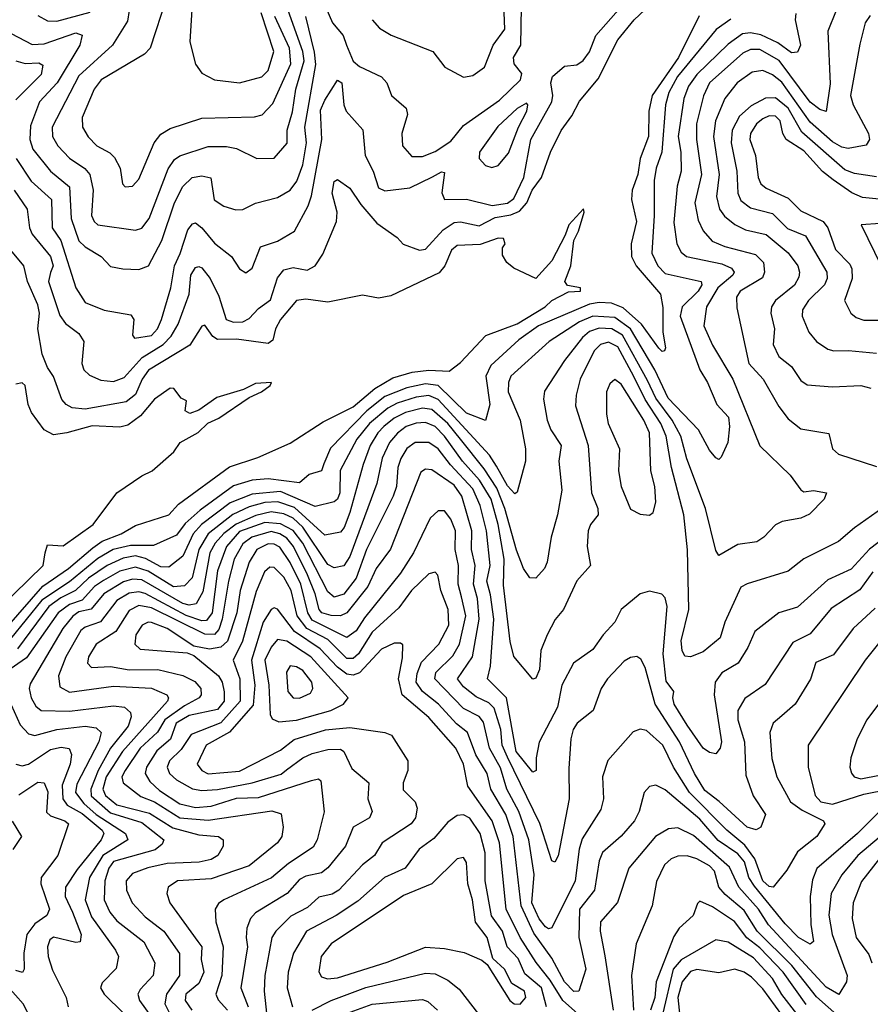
# Model space of a CAD drawing. Extents: x 1308313 to 1441400, y 959662 to 1036319.
# Tile 203 of 256: x 1317917 to 1320615, y 1019263 to 1022385. Entities that reach past the tile are written whole.
import ezdxf

# ---------------------------------------------------------------- set-up
doc = ezdxf.new("R2010")
doc.units = 0

msp = doc.modelspace()

# ---------------------------------------------------------------- linework, layer by layer
at = {"layer": '0CON10XD'}
for points in [[(1317906.2, 1021945), (1317953.3, 1021873.3), (1318017.8, 1021815), (1318020.6, 1021725), (1318048.3, 1021685), (1318095.7, 1021535), (1318125, 1021488.9), (1318185, 1021463.9), (1318269.7, 1021449.7), (1318279.1, 1021435), (1318274.6, 1021385), (1318281.2, 1021375), (1318335, 1021384.1), (1318354.8, 1021405), (1318367.3, 1021435), (1318396.5, 1021535), (1318408.1, 1021605), (1318426.1, 1021643.9), (1318450.8, 1021719.2), (1318465, 1021738.2), (1318475, 1021740.8), (1318495, 1021725.4), (1318535, 1021676.9), (1318589.6, 1021635), (1318615, 1021595.7), (1318635, 1021582.9), (1318655, 1021597.5), (1318681.1, 1021665), (1318735, 1021683.5), (1318788.7, 1021715), (1318832.2, 1021795), (1318843, 1021827), (1318875.9, 1022005), (1318871.8, 1022098.2), (1318885, 1022130.3), (1318925, 1022193.1), (1318939.2, 1022185), (1318945.4, 1022115), (1318953.1, 1022095), (1319006.1, 1022036.1), (1319013, 1021955), (1319038.4, 1021905), (1319055, 1021852.2), (1319075, 1021842.5), (1319155, 1021852.3), (1319227, 1021887), (1319255, 1021903.1), (1319265, 1021901.2), (1319256.5, 1021836.5), (1319264.7, 1021814.7), (1319335, 1021816.4), (1319415.7, 1021795.7), (1319465, 1021804), (1319485, 1021818.5), (1319516.5, 1021885), (1319539, 1022005), (1319605.4, 1022125), (1319608.8, 1022145), (1319601.6, 1022185), (1319607.1, 1022205), (1319645, 1022237.7), (1319685, 1022242.5), (1319705, 1022255.6), (1319725, 1022283.5), (1319744.5, 1022335.5), (1319880.1, 1022489.9)], [(1317899.7, 1021845), (1317941, 1021785), (1317948.9, 1021725), (1317957, 1021705), (1318015, 1021634.1), (1318023.1, 1021605), (1318015, 1021584), (1318008.3, 1021555), (1318045, 1021447.8), (1318062.3, 1021422.3), (1318105, 1021390.4), (1318120.6, 1021365), (1318114.7, 1021295), (1318120.8, 1021275), (1318138.6, 1021258.6), (1318175, 1021242.4), (1318215, 1021238.1), (1318248.7, 1021251.3), (1318305.3, 1021314.7), (1318372.7, 1021355), (1318398.2, 1021381.8), (1318419.9, 1021420.1), (1318454.4, 1021515), (1318460.5, 1021575), (1318475, 1021599.7), (1318485, 1021603.2), (1318495, 1021598.2), (1318521.6, 1021565), (1318549.2, 1021509.2), (1318572.1, 1021435), (1318595, 1021425.8), (1318625, 1021427.2), (1318645, 1021437.9), (1318675, 1021470), (1318712.5, 1021497.5), (1318735, 1021566.4), (1318755, 1021592.1), (1318785, 1021599.3), (1318828.7, 1021591.3), (1318854.6, 1021605.4), (1318878.4, 1021641.6), (1318922.5, 1021745), (1318924, 1021775), (1318908.1, 1021835), (1318915, 1021872), (1318925, 1021878.6), (1318965, 1021851.3), (1318998.9, 1021798.9), (1319050.2, 1021740.2), (1319114.2, 1021695), (1319133.5, 1021673.5), (1319185, 1021654.8), (1319205, 1021657.7), (1319260.6, 1021719.4), (1319295, 1021742), (1319315, 1021744.3), (1319375, 1021731.6), (1319425, 1021758.6), (1319475, 1021766.3), (1319502.2, 1021777.8), (1319525.7, 1021804.3), (1319543.2, 1021845), (1319572.9, 1021885), (1319600.9, 1021965), (1319635, 1022034.5), (1319669.2, 1022080.8), (1319692.9, 1022127.1), (1319751.8, 1022198.2), (1319815, 1022321.4), (1319866.9, 1022385), (1319932.9, 1022447.1)], [(1318383.2, 1022455), (1318331.1, 1022295), (1318313.5, 1022276.5), (1318175.2, 1022195), (1318153.7, 1022165), (1318115.8, 1022075), (1318116.6, 1022045), (1318134.4, 1022014.4), (1318162.3, 1021985), (1318203.4, 1021963.4), (1318218, 1021948), (1318236.2, 1021915), (1318243.6, 1021865), (1318252, 1021855), (1318275, 1021857.9), (1318295, 1021879.5), (1318344.2, 1021995), (1318365, 1022022.5), (1318395, 1022040), (1318495, 1022073.3), (1318662.5, 1022077.5), (1318686.1, 1022083.9), (1318720.2, 1022119.8), (1318777.8, 1022245), (1318772.9, 1022295), (1318726.8, 1022395)], [(1318464.2, 1022435), (1318457.1, 1022315), (1318474.6, 1022244.6), (1318495.4, 1022215.4), (1318535, 1022194.6), (1318615, 1022184.7), (1318685, 1022204.2), (1318705, 1022223.9), (1318723.4, 1022285), (1318682.8, 1022407.2)], [(1318875, 1022456.5), (1318910, 1022375), (1318943, 1022335), (1318954.1, 1022305), (1318975, 1022253.5), (1318995, 1022237.4), (1319065, 1022204.6), (1319081.6, 1022185), (1319096.2, 1022145), (1319143.3, 1022105), (1319147.7, 1022085), (1319129.3, 1022025), (1319131.5, 1021985), (1319161.3, 1021951.3), (1319195, 1021951.6), (1319235, 1021967.2), (1319285, 1022000.7), (1319325, 1022050), (1319439.6, 1022130.4), (1319505.8, 1022195), (1319509.7, 1022215), (1319485.7, 1022245), (1319483.2, 1022265), (1319506.7, 1022305), (1319509, 1022425)], [(1319035.4, 1022385.4), (1319058.3, 1022358.3), (1319095.8, 1022335.8), (1319228, 1022285), (1319265.7, 1022235), (1319325, 1022203.1), (1319355, 1022208.5), (1319391.4, 1022235), (1319418.8, 1022305), (1319456.5, 1022355), (1319452.8, 1022435)], [(1320379.6, 1022405), (1320376.6, 1022385), (1320393.6, 1022305), (1320385, 1022281.9), (1320365, 1022280.4), (1320322, 1022312), (1320267.7, 1022337.7), (1320235, 1022344.2), (1320209.8, 1022340.2), (1320165, 1022308.1), (1320065, 1022211.9), (1320039.2, 1022175), (1320023.5, 1022135), (1320006, 1022015), (1320014.5, 1021965), (1320015.2, 1021904.8), (1320003, 1021857), (1319992.6, 1021742.6), (1320001.3, 1021675), (1320015, 1021648.5), (1320032.5, 1021635), (1320145, 1021611.7), (1320175, 1021598), (1320184.1, 1021585), (1320179.7, 1021575), (1320131.4, 1021535), (1320095.7, 1021475), (1320087, 1021415), (1320115, 1021353.8), (1320179.7, 1021245), (1320265, 1021034.6), (1320361.5, 1020941.5), (1320395, 1020894.6), (1320405, 1020887.9), (1320435, 1020892.8), (1320476, 1020885), (1320468.9, 1020865), (1320423, 1020817), (1320395, 1020804.7), (1320335.9, 1020794.1), (1320315, 1020783.1), (1320278.1, 1020745), (1320255, 1020730), (1320195, 1020721.1), (1320135, 1020686.7), (1320125, 1020702.5), (1320092.4, 1020835), (1320033.4, 1020993.4), (1320014.1, 1021065), (1319987, 1021115), (1319935.2, 1021185.2), (1319908.7, 1021241.3), (1319829.1, 1021385), (1319795.2, 1021405.2), (1319755, 1021407.1), (1319725, 1021397), (1319702.8, 1021377.2), (1319645.2, 1021305), (1319582.4, 1021207.6), (1319578.3, 1021181.7), (1319590.5, 1021115), (1319602.5, 1021085), (1319634.7, 1021035), (1319627.4, 1020985), (1319636.9, 1020893.1), (1319623.1, 1020815), (1319602.7, 1020745), (1319590.6, 1020665), (1319581.8, 1020645), (1319555, 1020614.4), (1319535, 1020615.6), (1319515.8, 1020645), (1319493.1, 1020703.1), (1319456.6, 1020835), (1319430.4, 1020900.4), (1319390.7, 1020960.7), (1319315, 1021054.8), (1319275.1, 1021105.1), (1319225, 1021149.1), (1319195, 1021153.2), (1319140.7, 1021139.3), (1319105, 1021121.6), (1319072.2, 1021095), (1319053, 1021075), (1319029.4, 1021035), (1319006.3, 1020975), (1318965, 1020822.7), (1318946.7, 1020775), (1318935, 1020760.5), (1318885, 1020750.7), (1318789, 1020839), (1318736.6, 1020856.6), (1318695, 1020854.4), (1318645, 1020841.2), (1318593.8, 1020816.2), (1318514.9, 1020755.1), (1318485, 1020705.3), (1318464.1, 1020615.9), (1318439.6, 1020590.4), (1318405, 1020586.5), (1318325, 1020636.4), (1318285, 1020649.8), (1318235, 1020636.6), (1318182.6, 1020607.4), (1318155, 1020588.1), (1318115.8, 1020545), (1318075, 1020531.3), (1318039.6, 1020505), (1317938.6, 1020361.4), (1317873.5, 1020316.5)], [(1317975, 1022398.3), (1318005, 1022382), (1318035, 1022380.2), (1318140.7, 1022409.3)], [(1318264.3, 1022415), (1318259.6, 1022380.4), (1318211.6, 1022305), (1318105, 1022207.2), (1318020.4, 1022045), (1318021.7, 1022015), (1318038.6, 1021985), (1318075, 1021946.2), (1318123.6, 1021913.6), (1318139.6, 1021895), (1318150.7, 1021845), (1318144.8, 1021765), (1318153.2, 1021745), (1318165, 1021735.3), (1318285, 1021717.9), (1318305, 1021724.6), (1318328.1, 1021755), (1318388, 1021912), (1318407.9, 1021942.1), (1318425, 1021954), (1318515, 1021982.8), (1318573.2, 1021983.2), (1318605, 1021977.3), (1318670, 1021945), (1318725, 1021946.2), (1318765.8, 1021994.2), (1318766.2, 1022035), (1318782.9, 1022092.9), (1318793.2, 1022165), (1318819.8, 1022255), (1318815.6, 1022285), (1318768.7, 1022415)], [(1320507.5, 1022415), (1320480.8, 1022349.2), (1320487.8, 1022182.2), (1320475, 1022094.4), (1320455, 1022100.6), (1320425, 1022123.7), (1320325.9, 1022255.9), (1320265, 1022290.4), (1320235, 1022290.7), (1320211.3, 1022278.7), (1320105.2, 1022185), (1320086.2, 1022143.8), (1320064.6, 1022055), (1320063.6, 1022005), (1320080.1, 1021895), (1320058.5, 1021805), (1320069.9, 1021749.9), (1320085.5, 1021715.5), (1320113.6, 1021683.6), (1320153.7, 1021666.3), (1320250.9, 1021640.9), (1320276.8, 1021615), (1320279.7, 1021585), (1320273.4, 1021566.6), (1320202.4, 1021525), (1320190.7, 1021505), (1320191.7, 1021471.7), (1320230.4, 1021295), (1320275.3, 1021245), (1320325, 1021158.9), (1320355, 1021120), (1320395, 1021087.7), (1320483.5, 1021073.5), (1320495.6, 1021025), (1320515, 1021008.2), (1320635, 1020968.5)], [(1317845, 1022364.4), (1317956.9, 1022306.9), (1317995, 1022308.5), (1318095, 1022343.4), (1318115.9, 1022335.9), (1318107.8, 1022305), (1318035.7, 1022185), (1317980.4, 1022125), (1317951.3, 1022048.7), (1317949, 1022005), (1317959.4, 1021975), (1318015.1, 1021905.1), (1318074.8, 1021855), (1318080.6, 1021755), (1318105, 1021684.3), (1318125, 1021665.2), (1318175.5, 1021635), (1318205, 1021602.9), (1318244.2, 1021595.8), (1318295, 1021592.8), (1318326.2, 1021605), (1318367.7, 1021685), (1318408.8, 1021805), (1318435, 1021856.7), (1318464.4, 1021885), (1318495, 1021890.3), (1318524, 1021884), (1318534.5, 1021814.5), (1318565, 1021793.8), (1318602.4, 1021782.4), (1318625, 1021783.8), (1318665, 1021803.1), (1318735, 1021821.3), (1318775, 1021845.3), (1318796.6, 1021873.4), (1318815.7, 1021925), (1318827.3, 1021995), (1318822, 1022045), (1318856.9, 1022243.1), (1318852.7, 1022282.7), (1318824.6, 1022395)], [(1320072.9, 1022397.1), (1320007.1, 1022265), (1319923, 1022145), (1319913, 1022095), (1319912.2, 1022015), (1319885.3, 1021944.7), (1319878.3, 1021895), (1319859.6, 1021845), (1319858.1, 1021815), (1319873.8, 1021745), (1319856.8, 1021675), (1319858, 1021635), (1319872.3, 1021605), (1319950.3, 1021515), (1319956.8, 1021473.2), (1319957.3, 1021395), (1319966.2, 1021345), (1319962.5, 1021335), (1319955, 1021333.6), (1319945, 1021343.3), (1319889.5, 1021419.5), (1319832, 1021472), (1319795, 1021486.4), (1319755, 1021488.9), (1319725, 1021483.5), (1319563.2, 1021415), (1319500.1, 1021369.9), (1319411.4, 1021288.6), (1319395.8, 1021255), (1319408.9, 1021165), (1319395, 1021114.4), (1319335, 1021137.4), (1319244.3, 1021225), (1319205, 1021230.5), (1319145, 1021218), (1319075, 1021190.3), (1319018.7, 1021145), (1318902.9, 1021027.1), (1318882.5, 1020977.5), (1318874.6, 1020955), (1318835, 1020943.3), (1318805, 1020916.5), (1318705, 1020930), (1318655, 1020925.1), (1318595, 1020907.8), (1318490.1, 1020829.9), (1318442.4, 1020787.6), (1318415, 1020751.2), (1318342.1, 1020717.9), (1318268.4, 1020718.4), (1318213.7, 1020705), (1318165, 1020677.1), (1318075, 1020602.4), (1317987.4, 1020545), (1317887.8, 1020422.2)], [(1320172.6, 1022387.4), (1320126, 1022354), (1320003.9, 1022205), (1319976.7, 1022155), (1319966.1, 1022115), (1319954.2, 1021965), (1319936.4, 1021915), (1319929.6, 1021875), (1319930.1, 1021765), (1319922.1, 1021645), (1319941, 1021605), (1319965, 1021580.9), (1320079.2, 1021555), (1320080.9, 1021545), (1320069.4, 1021525), (1320018.7, 1021475), (1320012.1, 1021445), (1320075.2, 1021275.2), (1320099.4, 1021235), (1320128.6, 1021165), (1320165.1, 1021125.1), (1320169.3, 1021095), (1320163.6, 1021045), (1320142.3, 1020997.7), (1320135, 1020991.2), (1320125, 1020995.7), (1320105, 1021020), (1320070.4, 1021085), (1319973.9, 1021185), (1319932.1, 1021275), (1319854.7, 1021405), (1319805, 1021440.8), (1319735, 1021445.7), (1319693.2, 1021426.8), (1319596.5, 1021365), (1319475.7, 1021255), (1319468, 1021235), (1319466.5, 1021205), (1319504.4, 1021115), (1319522.2, 1021025), (1319521.8, 1020985), (1319495, 1020886.7), (1319488.2, 1020881.8), (1319465, 1020906.8), (1319430, 1020970), (1319407.8, 1021005), (1319245, 1021181.4), (1319215, 1021193.4), (1319175, 1021188.1), (1319115, 1021169.9), (1319085, 1021153.8), (1319027, 1021105), (1318986.5, 1021055), (1318933.6, 1020956.4), (1318932.3, 1020885), (1318925, 1020864.7), (1318915, 1020856.5), (1318855, 1020842.1), (1318745, 1020889.1), (1318655, 1020881.1), (1318585, 1020853.1), (1318493.6, 1020785), (1318467.8, 1020755), (1318435, 1020683.8), (1318390.6, 1020649.4), (1318365, 1020650.4), (1318316.7, 1020676.7), (1318285, 1020685.1), (1318245, 1020678.1), (1318194.5, 1020655), (1318135.3, 1020614.7), (1318094.8, 1020575.2), (1318047.4, 1020552.6), (1318009.8, 1020525), (1317910.1, 1020389.9)], [(1320615, 1022398.5), (1320599.4, 1022375), (1320582.3, 1022307.7), (1320552.6, 1022145), (1320560.9, 1022115), (1320609.3, 1022025), (1320612.9, 1022005), (1320602.3, 1021987.7), (1320545, 1021976.8), (1320525, 1021981), (1320495, 1021998.4), (1320425, 1022060.3), (1320335, 1022187.5), (1320305, 1022210.9), (1320275, 1022223.8), (1320240.9, 1022219.1), (1320193.1, 1022185), (1320154.1, 1022135.9), (1320124.8, 1022065), (1320117.6, 1022015), (1320135.9, 1021895), (1320127.5, 1021825), (1320136.9, 1021785), (1320152.8, 1021762.8), (1320185.7, 1021735.7), (1320219.3, 1021719.3), (1320285, 1021704), (1320355, 1021646.2), (1320385.2, 1021605), (1320391.1, 1021585), (1320388.5, 1021568.5)], [(1317905, 1022254.5), (1317935, 1022246.8), (1317978.4, 1022248.4), (1317990.8, 1022240.8), (1317985, 1022212), (1317905, 1022131.6)], [(1319415, 1021916.7), (1319435, 1021923.1), (1319467.4, 1021962.6), (1319499.4, 1022045), (1319526.1, 1022095), (1319529.6, 1022115), (1319525, 1022120.4), (1319495, 1022103.6), (1319433.6, 1022046.4), (1319376.3, 1021965), (1319374.7, 1021944.7), (1319395, 1021923.3), (1319415, 1021916.7)], [(1320635, 1021887.4), (1320565, 1021898), (1320535, 1021909.3), (1320398.3, 1022028.3), (1320355, 1022104.3), (1320315, 1022137.9), (1320283.5, 1022136.5), (1320237.8, 1022112.2), (1320201, 1022079), (1320177.6, 1022035), (1320174.1, 1021995), (1320191.6, 1021905), (1320195.6, 1021835), (1320205, 1021811.6), (1320235, 1021788.3), (1320305, 1021770.4), (1320353, 1021723), (1320410.1, 1021700.1), (1320477.6, 1021585), (1320478.9, 1021565), (1320469.8, 1021545), (1320419.4, 1021495), (1320400.8, 1021465), (1320399.1, 1021445), (1320420, 1021395), (1320445.2, 1021365.2), (1320480.4, 1021340.4), (1320500, 1021335), (1320546.7, 1021336.7), (1320635, 1021328.2)], [(1320675, 1021813.1), (1320591.1, 1021821.1), (1320556.4, 1021836.4), (1320497.4, 1021877.4), (1320464.3, 1021904.3), (1320405, 1021969.5), (1320348.8, 1022005), (1320337.9, 1022025), (1320329.7, 1022065), (1320315, 1022079.3), (1320295, 1022080.3), (1320275, 1022071.1), (1320254.8, 1022055), (1320235.9, 1022025), (1320233.8, 1022005), (1320251.3, 1021955), (1320260.2, 1021885), (1320268.1, 1021865), (1320285, 1021851.1), (1320355, 1021819.8), (1320395, 1021779.3), (1320465.7, 1021745), (1320481.1, 1021725), (1320505, 1021656.7), (1320550.4, 1021610.4), (1320557.3, 1021595), (1320558.1, 1021565), (1320534.1, 1021495), (1320553.6, 1021455), (1320570.6, 1021440.6), (1320595, 1021432.6), (1320645, 1021432.8)], [(1317875, 1020457.1), (1317991, 1020589), (1318072.2, 1020645), (1318148.8, 1020711.2), (1318178.6, 1020731.4), (1318239.1, 1020755), (1318285, 1020781.6), (1318390.5, 1020815), (1318420.8, 1020849.2), (1318582.3, 1020967.7), (1318672.6, 1020997.4), (1318775, 1021042.3), (1318880.1, 1021109.9), (1318975, 1021158.2), (1319043.8, 1021216.2), (1319100.4, 1021249.6), (1319161.9, 1021268.1), (1319215, 1021273.7), (1319279.1, 1021270.9), (1319315, 1021298.6), (1319395.6, 1021384.4), (1319495, 1021421.3), (1319583.6, 1021475), (1319605, 1021495.2), (1319657.7, 1021522.3), (1319695.8, 1021525), (1319696.2, 1021535), (1319655, 1021542.2), (1319646.2, 1021555), (1319665.3, 1021605), (1319674.7, 1021685), (1319690, 1021715), (1319708, 1021775), (1319705.7, 1021785.7), (1319658.7, 1021735), (1319647.9, 1021702.1), (1319605, 1021621.1), (1319555, 1021564.2), (1319485, 1021597.5), (1319462.5, 1021615), (1319448.3, 1021638.3), (1319448.3, 1021661.7), (1319457.5, 1021675), (1319451.7, 1021691.7), (1319435, 1021692.5), (1319377.8, 1021672.2), (1319305, 1021669.5), (1319286.9, 1021655), (1319265.5, 1021605), (1319247.7, 1021582.3), (1319095, 1021510.2), (1319055, 1021502.6), (1319005, 1021511.8), (1318895, 1021489.5), (1318825, 1021499.7), (1318795, 1021494.5), (1318744.5, 1021435), (1318728.4, 1021405), (1318720.3, 1021369.7), (1318705, 1021359), (1318605, 1021372.8), (1318545, 1021371.8), (1318530.3, 1021380.3), (1318505, 1021416.5), (1318495, 1021413.9), (1318456.9, 1021353.1), (1318326.1, 1021273.9), (1318305.4, 1021245), (1318285, 1021196.9), (1318255, 1021173.5), (1318125, 1021150.9), (1318084.2, 1021154.2), (1318065, 1021164.8), (1318051.4, 1021181.4), (1318025, 1021254.4), (1318005, 1021282.5), (1317988.6, 1021325), (1317974.6, 1021405), (1317980.1, 1021455), (1317975, 1021480.9), (1317942, 1021555), (1317930.7, 1021605), (1317889.6, 1021655)], [(1320706.9, 1021743.1), (1320586.7, 1021735), (1320671.5, 1021561.5)], [(1320388.5, 1021568.5), (1320375, 1021543.2), (1320314.6, 1021495.4), (1320302.2, 1021475), (1320299.8, 1021455), (1320311.2, 1021405), (1320307, 1021355), (1320325, 1021317.5), (1320365.8, 1021285.8), (1320395, 1021241.2), (1320415, 1021227.5), (1320495, 1021221.6), (1320585.3, 1021225.3), (1320617.2, 1021217.2)], [(1320655, 1020837.1), (1320565, 1020774.1), (1320515, 1020730.6), (1320404.5, 1020675.5), (1320355, 1020636.9), (1320225, 1020596.8), (1320205, 1020585.5), (1320154.3, 1020475), (1320139.6, 1020425), (1320085, 1020380.9), (1320045, 1020365.5), (1320027.6, 1020367.6), (1320018.4, 1020385), (1320015.3, 1020415.3), (1320039.6, 1020515), (1320035.2, 1020704.8), (1320024, 1020815), (1319984.6, 1020965), (1319967.6, 1021065), (1319950.7, 1021105), (1319901, 1021181), (1319865, 1021253.7), (1319815, 1021347.7), (1319785, 1021363), (1319759.7, 1021355), (1319739.8, 1021335), (1319695.2, 1021245), (1319682.3, 1021195), (1319680.8, 1021160.8), (1319721, 1021035), (1319731, 1020885), (1319751.1, 1020835), (1319752.6, 1020815), (1319727.7, 1020785), (1319720.9, 1020765), (1319717.4, 1020715), (1319727.7, 1020655), (1319685, 1020605.6), (1319642.7, 1020515), (1319616.1, 1020483.9), (1319590.5, 1020435), (1319570.6, 1020385), (1319566.5, 1020325), (1319555, 1020297.5), (1319545, 1020293.8), (1319485, 1020365.7), (1319473.5, 1020413.5), (1319452.2, 1020592.2), (1319454.2, 1020675), (1319435.3, 1020785), (1319413, 1020865), (1319375.5, 1020925.5), (1319321.8, 1020985), (1319265, 1021065.1), (1319235, 1021094.9), (1319205, 1021107.9), (1319175, 1021105.8), (1319142.9, 1021095), (1319115.2, 1021074.8), (1319090.1, 1021045), (1319066.7, 1020995), (1319050.2, 1020915), (1318965, 1020683.2), (1318945, 1020653.5), (1318915, 1020646.9), (1318895, 1020658.1), (1318815.9, 1020775.9), (1318784.9, 1020804.9), (1318755, 1020818.9), (1318715, 1020824.4), (1318666.5, 1020813.5), (1318604.3, 1020785.7), (1318565, 1020756.2), (1318536.9, 1020725), (1318520.9, 1020695), (1318498.6, 1020571.4), (1318477.4, 1020532.6), (1318455, 1020528.5), (1318435, 1020534.2), (1318305, 1020609.3), (1318275, 1020611.2), (1318246.7, 1020603.3), (1318184.7, 1020565.3), (1318143.8, 1020516.2), (1318105, 1020507.3), (1318086.3, 1020493.7), (1318053.8, 1020455), (1317950.6, 1020279.4), (1317947.1, 1020265), (1317953.5, 1020235), (1317968.8, 1020208.8), (1317985.2, 1020195.2), (1318075, 1020193.2), (1318215, 1020210.2), (1318250, 1020205), (1318268.9, 1020188.9), (1318271.4, 1020175), (1318261.7, 1020145), (1318204.9, 1020075), (1318165.7, 1020004.3), (1318142.5, 1019945), (1318143.8, 1019923.8), (1318205, 1019870.5), (1318305, 1019840.2), (1318374.1, 1019785), (1318368.8, 1019771.2), (1318347.3, 1019752.7), (1318215, 1019716.6), (1318199.7, 1019695), (1318187.2, 1019655), (1318184.8, 1019595), (1318203.2, 1019555), (1318225, 1019528.4), (1318311.3, 1019461.3), (1318346, 1019395), (1318340.8, 1019355), (1318299.4, 1019310.6), (1318292.2, 1019295), (1318297.5, 1019275), (1318340.7, 1019215)], [(1317851.5, 1020518.5), (1317992.2, 1020655), (1317998.5, 1020695), (1318005, 1020720.4), (1318055, 1020717.3), (1318150, 1020785), (1318225.6, 1020885), (1318305, 1020939.4), (1318338, 1020955), (1318406, 1021015), (1318426.2, 1021045), (1318483.8, 1021076.2), (1318514.5, 1021105.5), (1318548.5, 1021121.5), (1318645, 1021186.9), (1318684.6, 1021205), (1318711.9, 1021225), (1318715.6, 1021235), (1318665, 1021231.6), (1318627.5, 1021212.5), (1318542.2, 1021187.8), (1318485, 1021147.1), (1318456.7, 1021136.7), (1318442.5, 1021145), (1318446.4, 1021176.4), (1318430, 1021185), (1318406.4, 1021216.4), (1318395, 1021216.7), (1318345, 1021182.5), (1318300.3, 1021129.7), (1318260.1, 1021099.9), (1318235, 1021093.2), (1318147.6, 1021097.6), (1318066.7, 1021075), (1318025, 1021069.3), (1317994.4, 1021085), (1317955, 1021140), (1317944.6, 1021165), (1317934.4, 1021225), (1317925, 1021234.4), (1317905, 1021230)], [(1319915, 1020814.4), (1319926.9, 1020823.1), (1319935.2, 1020855), (1319931.6, 1020905), (1319919.1, 1020955), (1319915.2, 1021075), (1319897.4, 1021115), (1319825, 1021229.6), (1319805, 1021244.5), (1319789.1, 1021230.9), (1319779.1, 1021205), (1319778.2, 1021135), (1319784.3, 1021105), (1319819.8, 1021025), (1319816.4, 1020955), (1319824.7, 1020905), (1319855, 1020833.2), (1319885, 1020817.3), (1319915, 1020814.4)], [(1320670, 1020750), (1320613.3, 1020706.7), (1320555, 1020643.2), (1320480.4, 1020609.6), (1320385, 1020522.4), (1320325, 1020504.7), (1320248.8, 1020445), (1320227.2, 1020395), (1320195.9, 1020345), (1320145, 1020314.2), (1320123, 1020285), (1320119.8, 1020245), (1320142.9, 1020095), (1320139.6, 1020075), (1320125, 1020057.5), (1320105, 1020061.9), (1320085, 1020075.5), (1320035, 1020148.9), (1319993.3, 1020215), (1319988.8, 1020235), (1319992.4, 1020255), (1319968.1, 1020288.1), (1319958.5, 1020375), (1319971.6, 1020525), (1319965, 1020552.5), (1319953.8, 1020563.8), (1319915, 1020573.1), (1319885, 1020564.4), (1319825.3, 1020514.7), (1319805.4, 1020475), (1319767.7, 1020435), (1319735, 1020388.2), (1319673.8, 1020345), (1319636.5, 1020275), (1319622.8, 1020205), (1319565.3, 1020094.7), (1319555.3, 1020045), (1319555.3, 1020004.7), (1319545, 1019998.9), (1319492.1, 1020065), (1319461.5, 1020235), (1319401, 1020295), (1319410.4, 1020335), (1319420.8, 1020485), (1319411.2, 1020561.2), (1319398.8, 1020605), (1319409.3, 1020655), (1319398.1, 1020765), (1319377.6, 1020845), (1319355, 1020897.4), (1319283.4, 1020973.4), (1319244.8, 1021025), (1319214.8, 1021045.2), (1319171.5, 1021045), (1319145, 1021025.3), (1319125.9, 1020994.1), (1319116.8, 1020965), (1319112.1, 1020905), (1319101.6, 1020875), (1319016.9, 1020705), (1318984.6, 1020615), (1318945, 1020563.8), (1318915, 1020554), (1318895, 1020571.6), (1318815.6, 1020725), (1318785, 1020765.5), (1318745, 1020787.3), (1318695, 1020790.7), (1318615, 1020762.1), (1318573.8, 1020715), (1318545, 1020637.3), (1318527.3, 1020505), (1318509.8, 1020480.2), (1318495, 1020479.5), (1318445, 1020496.2), (1318315, 1020565.9), (1318295, 1020570.7), (1318265, 1020566.7), (1318225, 1020543.8), (1318173.9, 1020476.1), (1318125, 1020459.3), (1318111.1, 1020448.9), (1318063.8, 1020365), (1318040, 1020305), (1318045, 1020270), (1318075, 1020252.6), (1318215, 1020272.1), (1318335, 1020265.8), (1318384.4, 1020244.4), (1318389.7, 1020235), (1318385.7, 1020225), (1318243.7, 1020065), (1318191.4, 1019985), (1318180.5, 1019945), (1318189.6, 1019925), (1318225, 1019895.8), (1318329, 1019869), (1318403.2, 1019823.2), (1318485, 1019800.3), (1318547.5, 1019795), (1318562.5, 1019785), (1318563.1, 1019765), (1318545.3, 1019735), (1318525, 1019722.2), (1318486.5, 1019713.5), (1318385, 1019709.3), (1318323.6, 1019696.4), (1318275, 1019677.5), (1318255.3, 1019655), (1318255.7, 1019625), (1318273.8, 1019585), (1318315, 1019541), (1318374.7, 1019495), (1318424.1, 1019424.1), (1318424.3, 1019355), (1318383.4, 1019295), (1318377.9, 1019265), (1318397.6, 1019225)], [(1320623.8, 1020635), (1320582.4, 1020577.6), (1320491.7, 1020518.3), (1320425, 1020437.5), (1320369.6, 1020410.4), (1320282.2, 1020277.8), (1320217.1, 1020232.9), (1320195.7, 1020195), (1320195.7, 1020165), (1320216.8, 1020095), (1320220.3, 1019990.3), (1320244.1, 1019924.1), (1320282.7, 1019865), (1320268.6, 1019825), (1320253.3, 1019816.7), (1320225, 1019824.8), (1320136.4, 1019906.4), (1320091, 1019941), (1320057.5, 1019995), (1320010.5, 1020095), (1319933.1, 1020215), (1319901.6, 1020331.6), (1319888, 1020358), (1319875, 1020366.2), (1319855, 1020363.2), (1319835, 1020351.5), (1319781.8, 1020295), (1319762, 1020265), (1319736.2, 1020195), (1319685.5, 1020155), (1319673.4, 1020135), (1319665.8, 1020105), (1319658.8, 1020011.2), (1319659.7, 1019915), (1319625, 1019734), (1319615, 1019714.4), (1319605, 1019718), (1319567, 1019837), (1319465, 1020047), (1319448.1, 1020085), (1319443.6, 1020135), (1319421.9, 1020201.9), (1319405, 1020219), (1319365, 1020238.1), (1319325, 1020269.4), (1319305.9, 1020295), (1319353.8, 1020365), (1319374.5, 1020485), (1319369.9, 1020549.9), (1319357, 1020595), (1319362.1, 1020655), (1319350.5, 1020705), (1319351.1, 1020765), (1319320, 1020875), (1319295, 1020909.3), (1319225, 1020958.1), (1319205, 1020960.6), (1319189.9, 1020950.1), (1319093.1, 1020706.9), (1319047.6, 1020645), (1319021.8, 1020588.2), (1318955, 1020504.4), (1318935, 1020494.9), (1318905, 1020496.3), (1318876.2, 1020505), (1318867.6, 1020515), (1318854.9, 1020565), (1318830.3, 1020625), (1318785.3, 1020715), (1318765, 1020741), (1318742.7, 1020755), (1318715, 1020762), (1318653.9, 1020745), (1318625, 1020723.8), (1318598.1, 1020675), (1318579.7, 1020605), (1318559.9, 1020485), (1318548.7, 1020451.3), (1318535, 1020436.2), (1318505, 1020436.7), (1318335, 1020520.2), (1318295, 1020527.7), (1318265, 1020512.5), (1318222, 1020445), (1318160.3, 1020405), (1318135.7, 1020365), (1318132.6, 1020345), (1318145, 1020330.8), (1318205.2, 1020334.8), (1318265, 1020323.4), (1318355, 1020324.8), (1318435, 1020305.5), (1318473.2, 1020286.8), (1318491.8, 1020265), (1318492.4, 1020245), (1318486.3, 1020235), (1318439.9, 1020210.1), (1318377.3, 1020165), (1318354.1, 1020125.9), (1318299.2, 1020075), (1318251.4, 1020005), (1318241.5, 1019985), (1318245.9, 1019965.9), (1318301.9, 1019921.9), (1318345, 1019904.9), (1318425, 1019854.9), (1318515, 1019847.4), (1318717.2, 1019877.2), (1318747.1, 1019867.1), (1318753.3, 1019825), (1318748.7, 1019795), (1318735.4, 1019775), (1318645, 1019702.4), (1318525, 1019660.6), (1318417.5, 1019655), (1318388.5, 1019635), (1318383.8, 1019615), (1318393.2, 1019585), (1318482.8, 1019462.8), (1318495.2, 1019445), (1318492.4, 1019405), (1318501.8, 1019365), (1318485, 1019329.4), (1318444.4, 1019295), (1318442, 1019275), (1318463.7, 1019245)], [(1320630.5, 1020519.5), (1320560.7, 1020455), (1320498.5, 1020371.5), (1320442.5, 1020347.5), (1320426.1, 1020293.9), (1320377.2, 1020215), (1320335, 1020177.8), (1320306.9, 1020155), (1320297.1, 1020125), (1320302.6, 1020042.6), (1320319.2, 1019985), (1320362, 1019905), (1320398.8, 1019878.8), (1320466.9, 1019845), (1320471.1, 1019835), (1320446.2, 1019795), (1320385, 1019746.7), (1320350.9, 1019689.1), (1320307.5, 1019635), (1320295, 1019637.2), (1320274.7, 1019655), (1320249, 1019725), (1320217.9, 1019767.9), (1320160.6, 1019815), (1320041.7, 1019935), (1319991.4, 1020015), (1319957, 1020085), (1319905, 1020131.3), (1319885, 1020135.4), (1319862.7, 1020127.3), (1319783.2, 1020036.8), (1319766.1, 1019985), (1319769.5, 1019915), (1319760.6, 1019880.6), (1319701.6, 1019788.4), (1319691.7, 1019755), (1319679.1, 1019655), (1319605, 1019505.5), (1319595, 1019502.2), (1319585, 1019508.4), (1319565, 1019534.8), (1319541.4, 1019585), (1319548.9, 1019675), (1319532.3, 1019785), (1319500.2, 1019875), (1319462.8, 1019945), (1319442.9, 1020012.9), (1319407.1, 1020075), (1319388.3, 1020158.3), (1319375, 1020175.9), (1319325, 1020201.7), (1319234.1, 1020295), (1319237.1, 1020315), (1319291.5, 1020368.5), (1319312.6, 1020405), (1319332.7, 1020495), (1319318.2, 1020555), (1319307.7, 1020595), (1319309.5, 1020655), (1319298.4, 1020705), (1319300, 1020765), (1319285, 1020802.1), (1319265, 1020828.2), (1319245, 1020828.2), (1319218.9, 1020805), (1319166.2, 1020695), (1319125, 1020630), (1319010.9, 1020489.1), (1318985, 1020447.3), (1318955, 1020426.7), (1318845, 1020481.1), (1318831.5, 1020505), (1318809.1, 1020595), (1318775, 1020664.4), (1318742.8, 1020712.8), (1318725, 1020722.7), (1318705, 1020723.7), (1318669.5, 1020705), (1318644.7, 1020665.3), (1318616.5, 1020575), (1318606.4, 1020505), (1318576.2, 1020415), (1318555, 1020395.4), (1318519.2, 1020389.2)], [(1320705.6, 1019935.6), (1320574.7, 1019805), (1320446.2, 1019693.8), (1320431.7, 1019658.3), (1320424.8, 1019605), (1320426.8, 1019516.8), (1320435, 1019462.5), (1320425, 1019453.5), (1320388, 1019475), (1320345, 1019518.2), (1320248.1, 1019638.1), (1320230.6, 1019665), (1320216.2, 1019715), (1320195, 1019740.9), (1320132.7, 1019782.7), (1320075, 1019849.8), (1319965, 1019942.9), (1319935, 1019957.7), (1319915, 1019953.5), (1319898.2, 1019935), (1319881.9, 1019875), (1319867.1, 1019845), (1319825, 1019796.7), (1319765.9, 1019744.1), (1319755, 1019718), (1319740.8, 1019625), (1319692.6, 1019565), (1319691, 1019475), (1319713.2, 1019375), (1319691.4, 1019305), (1319675, 1019304.3), (1319645, 1019334.2), (1319605, 1019409.6), (1319548.6, 1019488.6), (1319507.9, 1019575), (1319482.1, 1019795), (1319459, 1019865), (1319412.1, 1019945), (1319400.5, 1019995), (1319364.4, 1020054.4), (1319338, 1020125), (1319302.6, 1020152.6), (1319245.5, 1020215), (1319195, 1020255.2), (1319175.4, 1020285), (1319177.7, 1020312.3), (1319191.8, 1020348.2), (1319246.6, 1020405), (1319278.3, 1020465), (1319276.4, 1020515), (1319252.7, 1020575), (1319244.1, 1020624.1), (1319235, 1020633.5), (1319215, 1020627.8), (1319160, 1020575), (1319119.5, 1020520.5), (1319035, 1020443), (1318991.6, 1020375), (1318975, 1020360), (1318955, 1020360.1), (1318895, 1020420), (1318828, 1020455), (1318797, 1020495), (1318778.2, 1020575), (1318755, 1020618), (1318725, 1020648.2), (1318711, 1020649), (1318694, 1020635), (1318667.4, 1020572.6), (1318624, 1020415), (1318594.8, 1020355), (1318615.1, 1020295), (1318617.1, 1020225), (1318555, 1020156.1), (1318461.2, 1020118.8), (1318429.3, 1020070.7), (1318393, 1020035), (1318384.8, 1020014.8), (1318392.2, 1019995), (1318414.7, 1019975), (1318465, 1019946.2), (1318495, 1019941.2), (1318545, 1019944.1), (1318655, 1019965.1), (1318746.8, 1019993.2), (1318763.3, 1020006.7), (1318815.4, 1020045), (1318845, 1020058.9), (1318895, 1020071.5), (1318935, 1020072.2), (1318945, 1020064.6), (1318971, 1020011), (1319024.5, 1019965), (1319022, 1019915), (1319035.4, 1019875), (1319026.4, 1019855), (1318975.5, 1019824.5), (1318950.6, 1019765), (1318895, 1019695.8), (1318875, 1019680), (1318825, 1019669.6), (1318805, 1019658.7), (1318765.4, 1019614.6), (1318665, 1019552.9), (1318649.2, 1019535), (1318638.3, 1019505), (1318635.2, 1019475), (1318640.3, 1019445), (1318618.9, 1019315), (1318642, 1019255)], [(1319725, 1019199.9), (1319640.5, 1019275), (1319600.2, 1019340.2), (1319556, 1019396), (1319504.9, 1019474.9), (1319459.9, 1019565), (1319439, 1019775), (1319416.2, 1019845), (1319339.3, 1019955), (1319325.4, 1020025), (1319300.5, 1020075), (1319215, 1020173), (1319130, 1020245), (1319119.3, 1020295), (1319131.7, 1020361.7), (1319132.6, 1020402.6), (1319125, 1020408.9), (1319105, 1020408.9), (1319065, 1020389.5), (1318995.3, 1020314.7), (1318975, 1020307), (1318955, 1020310.3), (1318925, 1020332.2), (1318870.9, 1020390.9), (1318788.6, 1020445), (1318735, 1020516.2), (1318725, 1020520.8), (1318715, 1020515.4), (1318689.4, 1020475), (1318652.1, 1020355), (1318663.2, 1020275), (1318657.8, 1020212.2), (1318583.3, 1020126.7), (1318508.8, 1020085), (1318480.7, 1020025), (1318494.7, 1020005), (1318515, 1019993.6), (1318615, 1020002), (1318745, 1020069), (1318787.6, 1020102.4), (1318886.8, 1020133.2), (1318965, 1020141.3), (1319075.3, 1020125.3), (1319097.1, 1020117.1), (1319148.6, 1020035), (1319148.8, 1020005), (1319133.8, 1019965), (1319133.8, 1019943.8), (1319171.5, 1019905), (1319177.7, 1019885), (1319172.8, 1019855), (1319159.1, 1019835), (1319066.8, 1019775), (1319042.8, 1019735), (1319004.7, 1019705), (1318930, 1019625), (1318908, 1019612), (1318866.5, 1019603.5), (1318830.2, 1019569.8), (1318777.1, 1019542.9), (1318729.4, 1019495), (1318717.1, 1019475), (1318695.2, 1019355), (1318693.2, 1019305), (1318705.6, 1019185.6)], [(1318519.2, 1020389.2), (1318469.2, 1020399.2), (1318384.7, 1020455), (1318335, 1020473.8), (1318324.3, 1020475), (1318305.3, 1020465), (1318285.3, 1020435), (1318282.7, 1020405), (1318299.8, 1020389.8), (1318448, 1020378), (1318469.8, 1020369.8), (1318547.4, 1020305), (1318559.7, 1020285), (1318566.1, 1020253.9), (1318565.4, 1020225), (1318545, 1020198.1), (1318455, 1020178.5), (1318413.5, 1020155), (1318395.6, 1020104.4), (1318352.6, 1020067.4), (1318319.3, 1020015), (1318315.2, 1019995), (1318330, 1019970), (1318361, 1019941), (1318425, 1019898.6), (1318475, 1019887.1), (1318525, 1019892), (1318605, 1019916.6), (1318675, 1019918.8), (1318842.6, 1019972.6), (1318865, 1019978.2), (1318872, 1019972), (1318883.2, 1019873.2), (1318861.1, 1019785), (1318848.3, 1019761.7), (1318770, 1019710), (1318716, 1019664), (1318565.2, 1019594.8), (1318547.6, 1019582.4), (1318537.8, 1019565), (1318539.8, 1019525), (1318562.6, 1019445), (1318558.4, 1019355), (1318539.1, 1019295), (1318547, 1019277), (1318576.4, 1019245)], [(1320699.6, 1020480.4), (1320598.9, 1020355), (1320418.2, 1020085), (1320418.2, 1020015), (1320440, 1019925), (1320458, 1019905), (1320495, 1019898.1), (1320595, 1019929.1), (1320675.2, 1019945.2)], [(1318739.1, 1020159.1), (1318795, 1020164.6), (1318903.9, 1020195), (1318944.6, 1020215), (1318959.5, 1020235), (1318841, 1020365), (1318765, 1020414.3), (1318735, 1020419.6), (1318715, 1020395.7), (1318694.5, 1020355), (1318707.9, 1020275), (1318712, 1020182), (1318718.4, 1020168.4), (1318739.1, 1020159.1)], [(1318805, 1020233.9), (1318840.1, 1020249.9), (1318846.8, 1020265), (1318844.3, 1020285), (1318815, 1020321.6), (1318795, 1020333.6), (1318775, 1020336.1), (1318763.4, 1020316.6), (1318767.5, 1020255), (1318784.5, 1020235), (1318805, 1020233.9)], [(1317871.5, 1020255), (1317919.2, 1020149.2), (1317945, 1020120.5), (1317965, 1020115.6), (1318035.4, 1020134.6), (1318125, 1020144.8), (1318159.8, 1020139.8), (1318175.2, 1020125.2), (1318168.1, 1020095), (1318098.7, 1019961.3), (1318094.6, 1019935), (1318120.3, 1019900.3), (1318159.4, 1019865), (1318252.9, 1019805), (1318260.4, 1019785), (1318181.4, 1019735), (1318138.2, 1019665), (1318125.1, 1019595), (1318145, 1019541.1), (1318221.6, 1019435), (1318230.3, 1019415), (1318223.6, 1019376.4), (1318178.8, 1019331.2), (1318173.6, 1019315), (1318185.7, 1019295), (1318246.3, 1019235)], [(1320641.8, 1020215), (1320604.7, 1020165), (1320573.3, 1020105), (1320553.2, 1020045), (1320550.4, 1020015), (1320556, 1019996), (1320564.7, 1019984.7), (1320585, 1019978.4), (1320645, 1019989.4)], [(1317905, 1020024.7), (1317925, 1020019.5), (1317945, 1020025.2), (1318015, 1020071.6), (1318048.5, 1020078.5), (1318074.3, 1020074.3), (1318081.3, 1020055), (1318077.9, 1020025), (1318051.8, 1019958.2), (1318054.6, 1019914.6), (1318067.9, 1019895), (1318115, 1019868.1), (1318179.1, 1019815), (1318183.8, 1019805), (1318175.2, 1019785), (1318099.5, 1019690.5), (1318062.9, 1019635), (1318061.8, 1019605), (1318085, 1019555.9), (1318111.9, 1019485), (1318108.7, 1019461.3), (1318095, 1019458.8), (1318025, 1019476.4), (1318012.6, 1019467.4), (1318005.9, 1019445), (1318007.1, 1019415), (1318021.1, 1019371.1), (1318064.4, 1019285), (1318070.8, 1019255)], [(1317915, 1019927.7), (1317975, 1019968), (1317995, 1019965.5), (1318006.5, 1019936.5), (1318002.6, 1019872.6), (1318015, 1019860.5), (1318060, 1019845), (1318071.8, 1019835), (1318038.1, 1019735), (1317985.3, 1019665), (1317984, 1019645), (1318012.2, 1019565), (1318003.8, 1019545), (1317965, 1019518.2), (1317939.8, 1019485), (1317930.2, 1019425), (1317931.8, 1019375), (1317926, 1019364), (1317905, 1019370.8)], [(1317896.4, 1019753.6), (1317924.5, 1019795), (1317895, 1019843.6)], [(1319588.4, 1019255), (1319572, 1019315), (1319520.1, 1019360.1), (1319498.1, 1019408.1), (1319463.7, 1019445), (1319448.7, 1019495), (1319413.6, 1019543.6), (1319393.8, 1019655), (1319393.8, 1019743.8), (1319377.7, 1019805), (1319345, 1019853.2), (1319325, 1019863.7), (1319305, 1019862.2), (1319275, 1019840.3), (1319230.5, 1019789.5), (1319184.7, 1019755), (1319140.4, 1019695), (1319074.6, 1019665.4), (1318989.7, 1019590.3), (1318921.3, 1019545), (1318827.5, 1019495), (1318786.3, 1019425), (1318769, 1019365), (1318765.7, 1019315), (1318782.2, 1019255)], [(1320711, 1019849), (1320575.6, 1019735), (1320525, 1019674.1), (1320491.3, 1019615), (1320484.3, 1019545.7), (1320494.2, 1019485), (1320542.3, 1019355), (1320540, 1019335), (1320515.3, 1019294.7), (1320475, 1019317.2), (1320292.9, 1019515), (1320261.1, 1019565), (1320198, 1019635), (1320168.3, 1019698.3), (1320055, 1019798.5), (1320005, 1019823.3), (1319975, 1019819.7), (1319934.3, 1019795.7), (1319849.2, 1019695), (1319813.7, 1019586.3), (1319759.7, 1019525), (1319758.3, 1019495), (1319773.1, 1019416.9)], [(1319505, 1019263.4), (1319522.9, 1019285), (1319518.6, 1019305), (1319478.7, 1019328.7), (1319455, 1019374.5), (1319418.4, 1019408.4), (1319399.6, 1019475), (1319363.2, 1019523.2), (1319353.6, 1019595), (1319339.2, 1019645), (1319335, 1019712.5), (1319325, 1019728.6), (1319305, 1019724.3), (1319224.4, 1019645.6), (1319135, 1019607.9), (1318905, 1019454.7), (1318873.6, 1019415), (1318866.2, 1019366.2), (1318875, 1019350.5), (1318893.7, 1019343.7), (1318925, 1019347.6), (1319083.4, 1019396.6), (1319205, 1019444.8), (1319265, 1019440.7), (1319327.3, 1019427.3), (1319383.2, 1019403.2), (1319399.7, 1019389.7), (1319472, 1019275), (1319485.8, 1019265), (1319505, 1019263.4)], [(1320565, 1019180.3), (1320445, 1019287.1), (1320366.5, 1019386.5), (1320256.5, 1019495), (1320215, 1019560.3), (1320155, 1019611), (1320135.4, 1019635), (1320121.4, 1019685), (1320105, 1019702.4), (1320065, 1019724.2), (1320035, 1019734.4), (1320005, 1019732.9), (1319983.6, 1019725), (1319962.1, 1019705), (1319936.9, 1019653.1), (1319923.5, 1019575), (1319872.5, 1019455), (1319858.3, 1019355), (1319864.2, 1019245)], [(1320644.2, 1019725.8), (1320587.8, 1019652.2), (1320561, 1019585), (1320557.6, 1019535), (1320570.4, 1019475), (1320610.9, 1019420.9), (1320620.4, 1019395)], [(1320412.3, 1019262.3), (1320338.9, 1019365), (1320265, 1019442.1), (1320224.1, 1019474.1), (1320185, 1019526.2), (1320115, 1019572.2), (1320075, 1019590.8), (1320067, 1019583), (1320054, 1019545), (1320008.7, 1019505), (1319992, 1019478), (1319936.7, 1019335), (1319931.5, 1019285), (1319918.4, 1019245)], [(1320382.9, 1019232.9), (1320334.5, 1019294.5), (1320305.4, 1019345), (1320245, 1019410.7), (1320165, 1019460.7), (1320125, 1019467.6), (1320015, 1019404.3), (1319989.8, 1019375), (1319957.7, 1019235)], [(1319773.1, 1019416.9), (1319800.2, 1019245)], [(1320355, 1019202.3), (1320275, 1019312.5), (1320238.9, 1019348.9), (1320215, 1019365.6), (1320185.3, 1019374.7), (1320135, 1019362.6), (1320065, 1019373.3), (1320045, 1019367.6), (1320018.5, 1019335), (1320004.9, 1019285), (1320020.8, 1019135)], [(1318845, 1019244.2), (1318905, 1019274.8), (1319015, 1019316.7), (1319205, 1019361.6), (1319235, 1019360), (1319275, 1019339.5), (1319310.9, 1019310.9), (1319372.4, 1019232.4)], [(1317955, 1019213.7), (1317928.6, 1019265), (1317879.5, 1019319.5)], [(1318953.7, 1019233.7), (1319035, 1019263.6), (1319195, 1019278.9), (1319212.1, 1019272.1), (1319242.3, 1019245)]]:
    msp.add_lwpolyline(points, dxfattribs=at)

doc.saveas('drawing.dxf')
